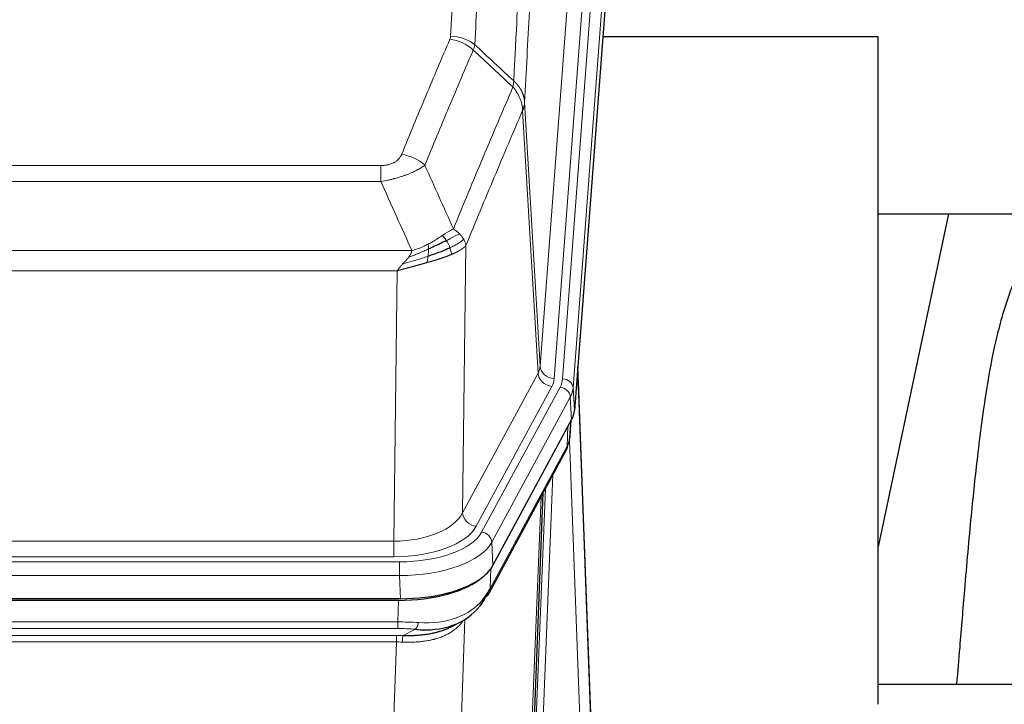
# Model space of a CAD drawing. Header units: inches. Extents: x 0 to 23760, y -13 to 16800.
# Tile 232 of 256: x 16166 to 16444, y 13733 to 13926. Entities that reach past the tile are written whole.
import ezdxf

# ---------------------------------------------------------------- set-up
doc = ezdxf.new("R2010")
doc.units = ezdxf.units.IN
doc.layers.add('1', color=7, linetype='Continuous', true_color=0xffffff)

msp = doc.modelspace()

# ---------------------------------------------------------------- linework, layer by layer
at = {"layer": '1', "color": 110, "linetype": 'Continuous', "lineweight": 13}
for p, q in [((16313.09, 13828.271), (16326.157, 14001.044)), ((16330.149, 13997.618), (16317.082, 13824.845)), ((16319.43, 13824.692), (16332.54, 13998.053)), ((16335.534, 13995.483), (16322.424, 13822.122)), ((16308.714, 13902.948), (16313.09, 13828.271)), ((16312.509, 13826.362), (16308.157, 13900.614)), ((16062.722, 13885.067), (16268.064, 13885.067)), ((16268.064, 13880.503), (16268.064, 13885.067)), ((16268.064, 13880.503), (16062.722, 13880.503)), ((16292.115, 13862.469), (16291.157, 13786.819)), ((16053.99, 13861.024), (16276.796, 13861.024)), ((16272.683, 13855.28), (16058.103, 13855.28)), ((16271.715, 13778.784), (16272.683, 13855.28)), ((16291.157, 13786.819), (16312.509, 13826.362)), ((16295.033, 13783.01), (16316.385, 13822.554)), ((16296.558, 13781.336), (16318.732, 13822.401)), ((16322.424, 13822.122), (16322.797, 13815.75)), ((16321.639, 13819.545), (16299.465, 13778.479)), ((16322.013, 13813.172), (16321.639, 13819.545)), ((16320.743, 13805.668), (16320.962, 13811.225)), ((16321.528, 13808.247), (16321.882, 13812.931)), ((16298.996, 13765.392), (16320.743, 13805.668)), ((16324.51, 13723.424), (16321.379, 13807.276)), ((16316.726, 13797.562), (16313.703, 13723.511)), ((16311.706, 13722.745), (16314.599, 13793.622)), ((16309.892, 13704.116), (16313.359, 13791.327)), ((16059.071, 13778.784), (16271.715, 13778.784)), ((16271.715, 13774.37), (16271.715, 13778.784)), ((16299.465, 13778.479), (16299.758, 13771.958)), ((16057.483, 13772.946), (16273.303, 13772.946)), ((16271.715, 13774.37), (16059.071, 13774.37)), ((16273.303, 13769.041), (16273.303, 13772.946)), ((16299.172, 13771.028), (16298.996, 13765.392)), ((16273.303, 13769.041), (16057.483, 13769.041)), ((16273.596, 13762.52), (16273.303, 13769.041)), ((16272.814, 13755.947), (16273.005, 13762.038)), ((16057.972, 13755.947), (16272.814, 13755.947)), ((16272.814, 13754.081), (16272.814, 13755.947)), ((16291.843, 13756.642), (16288.407, 13662.502)), ((16272.814, 13754.081), (16057.972, 13754.081)), ((16274.384, 13752.108), (16277.838, 13753.853)), ((16058.314, 13752.139), (16272.472, 13752.139)), ((16272.472, 13750.274), (16058.314, 13750.274)), ((16268.998, 13655.098), (16272.472, 13750.274)), ((16272.472, 13750.274), (16272.472, 13752.139))]:
    msp.add_line(p, q, dxfattribs=at)
at = {"layer": '1', "color": 2, "linetype": 'Continuous', "lineweight": 25}
for p, q in [((16335.915, 13989.203), (16322.797, 13815.75)), ((16408.733, 13921.439), (16330.79, 13921.439)), ((16408.733, 13732.638), (16408.733, 13921.439)), ((16428.576, 13871.358), (16408.733, 13777.202)), ((16408.796, 13871.36), (16480.47, 13871.36)), ((16327.491, 13727.492), (16323.734, 13828.131)), ((16323.814, 13823.737), (16327.502, 13724.956)), ((16322.013, 13813.172), (16299.758, 13771.958)), ((16321.522, 13808.134), (16321.885, 13812.935)), ((16321.699, 13812.591), (16321.528, 13808.247)), ((16321.522, 13808.134), (16321.528, 13808.247)), ((16298.637, 13764.062), (16320.384, 13804.338)), ((16313.905, 13792.338), (16310.477, 13706.127)), ((16273.596, 13762.52), (16057.19, 13762.52)), ((16273.005, 13762.038), (16057.781, 13762.038)), ((16287.702, 13754.474), (16290.495, 13755.886)), ((16480.731, 13738.211), (16408.734, 13738.211))]:
    msp.add_line(p, q, dxfattribs=at)
at = {"layer": '1', "color": 110, "linetype": 'Continuous', "lineweight": 13}
for centre, major_axis, ratio, start_param, end_param in [((16287.573, 13912.527), (-9.188, 3.948), 0.8056434, 4.2999866, 5.045624), ((16287.76, 13913.319), (-9.987, 0.512), 0.8285973, 3.9974013, 4.7548106), ((16273.911, 13880.065), (9.245, -3.812), 0.7933159, 1.14397, 1.886928), ((16293.064, 13828.783), (-20.038, 0.241), 0.4621297, 2.903225, 3.1123764), ((16317.082, 13828.393), (3.989, -0.302), 0.8864705, 3.2608937, 4.7793301), ((16316.385, 13826.102), (3.52, -1.9), 0.8606628, 3.6289862, 5.1474227), ((16293.064, 13825.235), (-24.033, 0.005), 0.4611335, 2.8976848, 3.1068362), ((16323.814, 13821.585), (-0.214, 6.443), 0.0117452, 5.0526437, 5.774114), ((16295.412, 13825.083), (-24.033, 0.005), 0.4611335, 2.8976848, 3.1068362), ((16318.732, 13819.74), (2.64, -1.425), 0.8606628, 0.4873936, 2.00583), ((16319.43, 13822.031), (2.991, -0.226), 0.8864705, 0.119301, 1.6377375), ((16295.412, 13822.422), (27.028, 0.171), 0.4605351, 6.0362132, 6.2453646), ((16320.815, 13823.646), (2.998, 0.112), 0.4302668, 5.7021495, 6.2671208), ((16316.864, 13806.238), (3.52, -1.9), 0.8606628, 0.0000038, 0.4001271), ((16293.734, 13788.458), (27.538, 20.422), 0.1820487, 5.9117288, 5.9437091), ((16271.794, 13789.391), (20.002, 0.126), 0.5302672, 4.7050812, 6.0263936), ((16295.033, 13786.558), (-3.52, 1.9), 0.8606628, 0.4873936, 2.00583), ((16271.794, 13785.843), (24.002, 0.049), 0.477994, 4.708097, 6.0294094), ((16273.252, 13784.043), (-24.02, 0.03), 0.4619935, 1.5735185, 2.8978281), ((16296.558, 13778.675), (2.64, -1.425), 0.8606628, 0.4873936, 2.00583), ((16273.252, 13781.382), (27.018, 0.111), 0.4567867, 4.7124116, 6.0367213), ((16295.117, 13765.963), (3.52, -1.9), 0.8606628, 0.0000038, 0.4001271), ((16273.067, 13777.33), (-25.329, 12.681), 0.6929209, 2.1169098, 3.0007467), ((16272.164, 13748.513), (27.015, 0.091), 0.2751837, 1.3250001, 1.545831), ((16277.838, 13757.688), (-0.368, -3.983), 0.2964475, 0.3019504, 1.0888865), ((16272.164, 13744.678), (23.017, 0.318), 0.4083138, 1.3161001, 1.5369309), ((16271.682, 13742.327), (24.025, 0.387), 0.4081205, 1.4515093, 1.5313568), ((16271.682, 13738.491), (20.023, 0.877), 0.5868264, 1.4258228, 1.5056703), ((16274.384, 13748.273), (0.131, 3.998), 0.1099517, 0.2897867, 1.0584981)]:
    msp.add_ellipse(centre, major_axis=major_axis, ratio=ratio, start_param=start_param, end_param=end_param, dxfattribs=at)
at = {"layer": '1', "color": 2, "linetype": 'Continuous', "lineweight": 25}
for centre, major_axis, ratio, start_param, end_param in [((16295.777, 13816.189), (-27.037, 0.006), 0.4611335, 2.8976848, 3.1068362), ((16293.733, 13788.458), (27.174, 22.247), 0.2659515, 6.0029127, 6.0348926), ((16317.03, 13806.559), (3.584, -1.776), 0.8816114, 6.2824956, 6.6531678), ((16294.884, 13817.734), (-26.161, 11.46), 0.4493681, 3.1218709, 3.267222), ((16273.538, 13775.004), (-27.023, 0.034), 0.4619935, 2.6128783, 2.8978281), ((16272.979, 13774.513), (-27.01, 0.015), 0.4618579, 1.5720062, 2.656), ((16273.538, 13775.004), (-27.023, 0.034), 0.4619935, 1.5735185, 2.6128783), ((16272.164, 13748.513), (27.355, 20.182), 0.1876908, 5.6857719, 5.9066027), ((16295.117, 13765.963), (3.52, -1.9), 0.8606628, 5.9153676, 6.2831892), ((16274.86, 13745.65), (23.434, 19.972), 0.1471226, 5.6997031, 5.9205339), ((16293.34, 13763.281), (3.195, -2.407), 0.6715965, 6.033487, 6.820423), ((16273.067, 13777.33), (-23.359, 16.381), 0.7286412, 2.2260513, 3.1098882)]:
    msp.add_ellipse(centre, major_axis=major_axis, ratio=ratio, start_param=start_param, end_param=end_param, dxfattribs=at)
at = {"layer": '1', "color": 110, "linetype": 'Continuous', "lineweight": 13}
for points, knots in [([(16287.76, 13921.608), (16288.198, 13930.187), (16289.088, 13947.105), (16290.009, 13963.547), (16290.711, 13975.7), (16290.947, 13979.721), (16291.422, 13987.704), (16291.662, 13991.666), (16292.388, 14003.461), (16292.879, 14011.203), (16293.502, 14020.727), (16293.628, 14022.624), (16293.879, 14026.403), (16294.257, 14032.047), (16294.64, 14037.621), (16295.41, 14048.676), (16296.453, 14063.165), (16298.06, 14084.149), (16299.161, 14097.64), (16299.718, 14104.259)], [0, 0, 0, 0, 0.125, 0.25, 0.25, 0.3125, 0.3125, 0.375, 0.375, 0.5, 0.5, 0.53125, 0.53125, 0.5625, 0.625, 0.625, 0.75, 0.875, 1, 1, 1, 1]), ([(16306.602, 14101.67), (16306.044, 14095.058), (16304.941, 14081.583), (16303.332, 14060.623), (16302.288, 14046.15), (16301.516, 14035.109), (16301.133, 14029.541), (16300.755, 14023.903), (16300.503, 14020.129), (16300.378, 14018.234), (16299.753, 14008.721), (16299.261, 14000.988), (16298.535, 13989.207), (16298.295, 13985.25), (16297.818, 13977.277), (16297.582, 13973.26), (16296.879, 13961.122), (16295.957, 13944.699), (16295.066, 13927.8), (16294.628, 13919.232)], [0, 0, 0, 0, 0.125, 0.25, 0.375, 0.375, 0.4375, 0.46875, 0.46875, 0.5, 0.5, 0.625, 0.625, 0.6875, 0.6875, 0.75, 0.75, 0.875, 1, 1, 1, 1]), ([(16305.624, 13909.009), (16305.68, 13910.1), (16305.736, 13911.188), (16305.848, 13913.361), (16306.016, 13916.614), (16306.412, 13924.164), (16306.756, 13930.566), (16307.449, 13943.275), (16308.389, 13959.973), (16309.848, 13984.274), (16310.852, 13999.979), (16311.426, 14008.673), (16311.49, 14009.637), (16311.618, 14011.561), (16311.81, 14014.441), (16312.262, 14021.12), (16312.653, 14026.772), (16312.982, 14031.443), (16313.048, 14032.375), (16313.18, 14034.235), (16313.378, 14037.019), (16313.843, 14043.473), (16314.246, 14048.931), (16315.057, 14059.75), (16316.154, 14073.915), (16317.282, 14087.559), (16317.853, 14094.25)], [0, 0, 0, 0, 0.015625, 0.015625, 0.03125, 0.0625, 0.125, 0.125, 0.25, 0.375, 0.5, 0.5, 0.515625, 0.515625, 0.53125, 0.5625, 0.625, 0.625, 0.640625, 0.640625, 0.65625, 0.6875, 0.75, 0.75, 0.875, 1, 1, 1, 1]), ([(16320.909, 14087.634), (16320.339, 14080.961), (16319.215, 14067.355), (16318.12, 14053.23), (16317.311, 14042.442), (16316.909, 14037), (16316.446, 14030.565), (16316.248, 14027.789), (16316.116, 14025.934), (16316.051, 14025.005), (16315.723, 14020.348), (16315.333, 14014.712), (16314.882, 14008.053), (16314.69, 14005.182), (16314.563, 14003.263), (16314.499, 14002.302), (16313.927, 13993.634), (16312.925, 13977.977), (16311.471, 13953.75), (16310.064, 13928.782), (16309.159, 13911.642), (16308.714, 13902.948)], [0, 0, 0, 0, 0.125, 0.25, 0.25, 0.3125, 0.34375, 0.359375, 0.359375, 0.375, 0.375, 0.4375, 0.46875, 0.484375, 0.484375, 0.5, 0.5, 0.625, 0.75, 0.875, 1, 1, 1, 1]), ([(16273.911, 13888.221), (16275.045, 13890.982), (16276.18, 13893.732), (16278.453, 13899.21), (16279.59, 13901.937), (16283.006, 13910.086), (16285.287, 13915.472), (16287.573, 13920.813)], [0, 0, 0, 0, 0.25, 0.25, 0.5, 0.5, 1, 1, 1, 1]), ([(16287.76, 13921.608), (16287.753, 13921.474), (16287.734, 13921.34), (16287.672, 13921.075), (16287.628, 13920.944), (16287.573, 13920.813)], [0, 0, 0, 0, 0.5, 0.5, 1, 1, 1, 1]), ([(16294.169, 13917.726), (16291.881, 13912.39), (16289.597, 13907.008), (16286.177, 13898.867), (16285.038, 13896.142), (16282.763, 13890.67), (16281.627, 13887.922), (16280.491, 13885.163)], [0, 0, 0, 0, 0.5, 0.5, 0.75, 0.75, 1, 1, 1, 1]), ([(16305.624, 13909.009), (16305.604, 13908.746), (16305.588, 13908.459), (16305.53, 13907.869), (16305.487, 13907.566), (16305.412, 13907.272)], [0, 0, 0, 0, 0.5, 0.5, 1, 1, 1, 1]), ([(16305.624, 13909.009), (16305.637, 13908.998), (16305.662, 13908.975), (16305.7, 13908.941), (16305.738, 13908.906), (16305.777, 13908.87), (16305.815, 13908.835), (16305.853, 13908.798), (16305.892, 13908.761), (16305.931, 13908.724), (16305.969, 13908.686), (16306.008, 13908.648), (16306.047, 13908.61), (16306.086, 13908.571), (16306.125, 13908.531), (16306.164, 13908.491), (16306.203, 13908.45), (16306.242, 13908.409), (16306.281, 13908.368), (16306.321, 13908.325), (16306.36, 13908.283), (16306.399, 13908.24), (16306.438, 13908.196), (16306.477, 13908.152), (16306.517, 13908.108), (16306.556, 13908.063), (16306.595, 13908.017), (16306.634, 13907.971), (16306.673, 13907.924), (16306.712, 13907.877), (16306.751, 13907.829), (16306.79, 13907.781), (16306.829, 13907.732), (16306.867, 13907.683), (16306.906, 13907.633), (16306.945, 13907.583), (16306.983, 13907.532), (16307.021, 13907.481), (16307.059, 13907.429), (16307.097, 13907.376), (16307.135, 13907.323), (16307.173, 13907.27), (16307.21, 13907.215), (16307.248, 13907.161), (16307.285, 13907.105), (16307.321, 13907.05), (16307.358, 13906.993), (16307.395, 13906.936), (16307.431, 13906.879), (16307.467, 13906.821), (16307.503, 13906.762), (16307.538, 13906.703), (16307.573, 13906.643), (16307.608, 13906.583), (16307.643, 13906.522), (16307.677, 13906.461), (16307.711, 13906.399), (16307.744, 13906.336), (16307.778, 13906.273), (16307.813, 13906.205), (16307.85, 13906.132), (16307.888, 13906.055), (16307.926, 13905.977), (16307.962, 13905.898), (16307.998, 13905.82), (16308.033, 13905.741), (16308.068, 13905.662), (16308.101, 13905.582), (16308.134, 13905.502), (16308.165, 13905.423), (16308.196, 13905.342), (16308.226, 13905.262), (16308.255, 13905.182), (16308.284, 13905.101), (16308.311, 13905.02), (16308.338, 13904.939), (16308.364, 13904.857), (16308.388, 13904.776), (16308.413, 13904.694), (16308.436, 13904.612), (16308.458, 13904.53), (16308.479, 13904.448), (16308.5, 13904.365), (16308.52, 13904.283), (16308.538, 13904.2), (16308.556, 13904.117), (16308.573, 13904.034), (16308.589, 13903.951), (16308.605, 13903.868), (16308.619, 13903.785), (16308.633, 13903.701), (16308.645, 13903.618), (16308.657, 13903.534), (16308.668, 13903.451), (16308.678, 13903.367), (16308.687, 13903.283), (16308.695, 13903.199), (16308.702, 13903.116), (16308.708, 13903.032), (16308.712, 13902.976), (16308.714, 13902.948)], [0, 0, 0, 0, 0.0069372, 0.0139334, 0.0209887, 0.028103, 0.0352764, 0.0425088, 0.0498003, 0.0571509, 0.0645605, 0.0720292, 0.0795569, 0.0871437, 0.0947896, 0.1024945, 0.1102584, 0.1180815, 0.1259636, 0.1339048, 0.141905, 0.1499643, 0.1580827, 0.1662601, 0.1744966, 0.1827922, 0.1911468, 0.1995605, 0.2080333, 0.2165651, 0.225156, 0.233806, 0.2425151, 0.2512832, 0.2601104, 0.2689967, 0.277942, 0.2869465, 0.29601, 0.3051325, 0.3143142, 0.3235549, 0.3328547, 0.3422136, 0.3516315, 0.3611085, 0.3706446, 0.3802398, 0.3898941, 0.3996074, 0.4093798, 0.4192113, 0.4291019, 0.4390515, 0.4490602, 0.459128, 0.4692549, 0.4794409, 0.4896859, 0.4999901, 0.5124905, 0.524991, 0.5374914, 0.5499918, 0.5624922, 0.5749926, 0.587493, 0.5999934, 0.6124937, 0.6249941, 0.6374944, 0.6499948, 0.6624951, 0.6749954, 0.6874957, 0.699996, 0.7124963, 0.7249966, 0.7374968, 0.7499971, 0.7624973, 0.7749976, 0.7874978, 0.799998, 0.8124982, 0.8249984, 0.8374986, 0.8499988, 0.8624989, 0.8749991, 0.8874992, 0.8999993, 0.9124995, 0.9249996, 0.9374997, 0.9499998, 0.9624998, 0.9749999, 0.9875, 1, 1, 1, 1]), ([(16288.559, 13867.115), (16289.956, 13870.53), (16291.356, 13873.928), (16294.158, 13880.69), (16295.561, 13884.054), (16299.774, 13894.093), (16302.59, 13900.717), (16305.412, 13907.272)], [0, 0, 0, 0, 0.25, 0.25, 0.5, 0.5, 1, 1, 1, 1]), ([(16305.412, 13907.272), (16305.821, 13906.789), (16306.194, 13906.279), (16306.852, 13905.215), (16307.138, 13904.662), (16307.609, 13903.531), (16307.795, 13902.952), (16308.058, 13901.785), (16308.136, 13901.197), (16308.157, 13900.614)], [0, 0, 0, 0, 0.25, 0.25, 0.5, 0.5, 0.75, 0.75, 1, 1, 1, 1]), ([(16308.714, 13902.948), (16308.713, 13902.941), (16308.712, 13902.915), (16308.708, 13902.858), (16308.702, 13902.766), (16308.69, 13902.64), (16308.671, 13902.478), (16308.643, 13902.28), (16308.601, 13902.048), (16308.557, 13901.849), (16308.518, 13901.695), (16308.493, 13901.599), (16308.467, 13901.505), (16308.44, 13901.414), (16308.413, 13901.324), (16308.385, 13901.237), (16308.357, 13901.152), (16308.328, 13901.068), (16308.3, 13900.988), (16308.271, 13900.909), (16308.243, 13900.832), (16308.214, 13900.758), (16308.186, 13900.685), (16308.167, 13900.638), (16308.157, 13900.614)], [0, 0, 0, 0, 0.0092499, 0.0337179, 0.073404, 0.128308, 0.1984299, 0.2837694, 0.3843264, 0.5001005, 0.5424888, 0.5838484, 0.6241794, 0.6634821, 0.7017567, 0.7390032, 0.7752221, 0.8104134, 0.8445775, 0.8777146, 0.909825, 0.9409091, 0.9709673, 1, 1, 1, 1]), ([(16308.157, 13900.614), (16305.472, 13894.381), (16302.792, 13888.086), (16298.781, 13878.55), (16297.446, 13875.355), (16294.778, 13868.936), (16293.446, 13865.71), (16292.115, 13862.469)], [0, 0, 0, 0, 0.5, 0.5, 0.75, 0.75, 1, 1, 1, 1]), ([(16273.911, 13888.221), (16273.89, 13888.17), (16273.868, 13888.119), (16273.822, 13888.017), (16273.798, 13887.966), (16273.722, 13887.815), (16273.668, 13887.715), (16273.55, 13887.517), (16273.487, 13887.42), (16273.35, 13887.227), (16273.277, 13887.132), (16273.119, 13886.944), (16273.035, 13886.851), (16272.9, 13886.715), (16272.854, 13886.669), (16272.757, 13886.58), (16272.707, 13886.535), (16272.554, 13886.404), (16272.446, 13886.32), (16272.218, 13886.157), (16272.098, 13886.078), (16271.908, 13885.965), (16271.811, 13885.91), (16271.71, 13885.856), (16271.642, 13885.821), (16271.607, 13885.804), (16271.433, 13885.718), (16271.289, 13885.655), (16270.842, 13885.478), (16270.525, 13885.379), (16270.105, 13885.279), (16270.019, 13885.26), (16269.847, 13885.225), (16269.76, 13885.209), (16269.498, 13885.165), (16269.322, 13885.141), (16268.967, 13885.104), (16268.789, 13885.09), (16268.428, 13885.071), (16268.247, 13885.067), (16268.064, 13885.067)], [0, 0, 0, 0, 0.03125, 0.03125, 0.0625, 0.0625, 0.125, 0.125, 0.1875, 0.1875, 0.25, 0.25, 0.3125, 0.3125, 0.34375, 0.34375, 0.375, 0.375, 0.4375, 0.4375, 0.5, 0.5, 0.53125, 0.546875, 0.546875, 0.5625, 0.5625, 0.625, 0.625, 0.75, 0.75, 0.78125, 0.78125, 0.8125, 0.8125, 0.875, 0.875, 0.9375, 0.9375, 1, 1, 1, 1]), ([(16280.491, 13885.163), (16280.194, 13884.93), (16279.867, 13884.699), (16279.154, 13884.242), (16278.768, 13884.015), (16278.14, 13883.679), (16277.868, 13883.54), (16277.582, 13883.401), (16277.467, 13883.346), (16277.409, 13883.318), (16277.234, 13883.236), (16277.115, 13883.181), (16276.513, 13882.91), (16276.003, 13882.699), (16275.331, 13882.443), (16275.195, 13882.393), (16274.988, 13882.317), (16274.918, 13882.292), (16274.779, 13882.242), (16274.709, 13882.218), (16274.356, 13882.095), (16274.07, 13881.999), (16273.193, 13881.718), (16272.589, 13881.54), (16271.885, 13881.351), (16271.807, 13881.33), (16271.649, 13881.289), (16271.57, 13881.268), (16271.332, 13881.207), (16271.172, 13881.167), (16270.693, 13881.05), (16270.37, 13880.974), (16269.395, 13880.757), (16268.735, 13880.624), (16268.064, 13880.503)], [0, 0, 0, 0, 0.125, 0.125, 0.25, 0.25, 0.3125, 0.328125, 0.328125, 0.34375, 0.34375, 0.375, 0.375, 0.5, 0.5, 0.53125, 0.53125, 0.546875, 0.546875, 0.5625, 0.5625, 0.625, 0.625, 0.75, 0.75, 0.765625, 0.765625, 0.78125, 0.78125, 0.8125, 0.8125, 0.875, 0.875, 1, 1, 1, 1]), ([(16288.559, 13867.115), (16287.865, 13866.788), (16287.099, 13866.322), (16285.972, 13865.602), (16285.682, 13865.414), (16285.383, 13865.22)], [0, 0, 0, 0, 0.75, 0.75, 1, 1, 1, 1]), ([(16290.265, 13865.771), (16290.143, 13865.894), (16290.015, 13866.016), (16289.682, 13866.311), (16289.472, 13866.483), (16289.03, 13866.81), (16288.799, 13866.967), (16288.559, 13867.115)], [0, 0, 0, 0, 0.25, 0.25, 0.625, 0.625, 1, 1, 1, 1]), ([(16285.383, 13865.22), (16285.234, 13865.123), (16285.082, 13865.025), (16284.468, 13864.628), (16283.988, 13864.321), (16282.994, 13863.707), (16282.48, 13863.4), (16281.772, 13863.005), (16281.594, 13862.908), (16281.414, 13862.812)], [0, 0, 0, 0, 0.125, 0.125, 0.5, 0.5, 0.875, 0.875, 1, 1, 1, 1]), ([(16286.607, 13863.84), (16286.509, 13863.995), (16286.407, 13864.143), (16286.15, 13864.487), (16285.993, 13864.671), (16285.682, 13864.986), (16285.529, 13865.118), (16285.383, 13865.22)], [0, 0, 0, 0, 0.25, 0.25, 0.625, 0.625, 1, 1, 1, 1]), ([(16290.265, 13865.771), (16289.567, 13865.388), (16288.696, 13864.916), (16287.335, 13864.21), (16286.979, 13864.027), (16286.607, 13863.84)], [0, 0, 0, 0, 0.75, 0.75, 1, 1, 1, 1]), ([(16287.593, 13861.767), (16287.562, 13861.855), (16287.53, 13861.944), (16287.396, 13862.301), (16287.282, 13862.572), (16287.033, 13863.1), (16286.897, 13863.358), (16286.705, 13863.683), (16286.657, 13863.762), (16286.607, 13863.84)], [0, 0, 0, 0, 0.125, 0.125, 0.5, 0.5, 0.875, 0.875, 1, 1, 1, 1]), ([(16291.476, 13864.182), (16290.863, 13863.598), (16289.968, 13862.99), (16288.438, 13862.175), (16288.028, 13861.971), (16287.593, 13861.767)], [0, 0, 0, 0, 0.75, 0.75, 1, 1, 1, 1]), ([(16291.476, 13864.182), (16291.437, 13864.252), (16291.397, 13864.321), (16291.229, 13864.597), (16291.09, 13864.801), (16290.786, 13865.199), (16290.622, 13865.394), (16290.387, 13865.646), (16290.327, 13865.709), (16290.265, 13865.771)], [0, 0, 0, 0, 0.125, 0.125, 0.5, 0.5, 0.875, 0.875, 1, 1, 1, 1]), ([(16292.115, 13862.469), (16292.031, 13862.903), (16291.889, 13863.336), (16291.626, 13863.903), (16291.554, 13864.043), (16291.476, 13864.182)], [0, 0, 0, 0, 0.75, 0.75, 1, 1, 1, 1]), ([(16281.564, 13861.443), (16281.106, 13861.239), (16280.643, 13861.035), (16278.772, 13860.23), (16277.335, 13859.647), (16275.925, 13859.125)], [0, 0, 0, 0, 0.25, 0.25, 1, 1, 1, 1]), ([(16281.414, 13862.812), (16281.053, 13862.62), (16280.686, 13862.435), (16279.192, 13861.732), (16278.016, 13861.289), (16276.796, 13861.024)], [0, 0, 0, 0, 0.25, 0.25, 1, 1, 1, 1]), ([(16281.395, 13859.382), (16281.407, 13859.47), (16281.419, 13859.557), (16281.464, 13859.91), (16281.492, 13860.179), (16281.536, 13860.704), (16281.551, 13860.962), (16281.561, 13861.286), (16281.563, 13861.365), (16281.564, 13861.443)], [0, 0, 0, 0, 0.125, 0.125, 0.5, 0.5, 0.875, 0.875, 1, 1, 1, 1]), ([(16281.564, 13861.443), (16281.566, 13861.598), (16281.564, 13861.746), (16281.551, 13862.089), (16281.535, 13862.273), (16281.486, 13862.585), (16281.454, 13862.714), (16281.414, 13862.812)], [0, 0, 0, 0, 0.25, 0.25, 0.625, 0.625, 1, 1, 1, 1]), ([(16288.083, 13859.921), (16288.012, 13860.282), (16287.913, 13860.741), (16287.711, 13861.416), (16287.655, 13861.59), (16287.593, 13861.767)], [0, 0, 0, 0, 0.75, 0.75, 1, 1, 1, 1]), ([(16292.115, 13862.469), (16292.109, 13862.462), (16292.097, 13862.448), (16292.079, 13862.426), (16292.061, 13862.405), (16292.042, 13862.384), (16292.024, 13862.362), (16292.005, 13862.341), (16291.986, 13862.32), (16291.967, 13862.299), (16291.948, 13862.278), (16291.928, 13862.258), (16291.909, 13862.237), (16291.889, 13862.216), (16291.869, 13862.196), (16291.849, 13862.175), (16291.829, 13862.155), (16291.808, 13862.135), (16291.788, 13862.114), (16291.767, 13862.094), (16291.746, 13862.074), (16291.725, 13862.054), (16291.704, 13862.034), (16291.683, 13862.015), (16291.662, 13861.995), (16291.64, 13861.975), (16291.619, 13861.956), (16291.597, 13861.937), (16291.575, 13861.917), (16291.553, 13861.898), (16291.531, 13861.879), (16291.509, 13861.86), (16291.486, 13861.841), (16291.464, 13861.822), (16291.441, 13861.803), (16291.419, 13861.784), (16291.396, 13861.766), (16291.373, 13861.747), (16291.35, 13861.729), (16291.327, 13861.71), (16291.304, 13861.692), (16291.281, 13861.674), (16291.258, 13861.656), (16291.234, 13861.637), (16291.211, 13861.619), (16291.187, 13861.602), (16291.164, 13861.584), (16291.14, 13861.566), (16291.116, 13861.548), (16291.092, 13861.531), (16291.068, 13861.513), (16291.044, 13861.496), (16291.02, 13861.479), (16290.996, 13861.462), (16290.972, 13861.444), (16290.948, 13861.427), (16290.923, 13861.41), (16290.899, 13861.394), (16290.875, 13861.377), (16290.85, 13861.36), (16290.826, 13861.343), (16290.801, 13861.327), (16290.776, 13861.31), (16290.752, 13861.294), (16290.727, 13861.278), (16290.702, 13861.261), (16290.678, 13861.245), (16290.653, 13861.229), (16290.628, 13861.213), (16290.603, 13861.197), (16290.578, 13861.182), (16290.553, 13861.166), (16290.528, 13861.15), (16290.503, 13861.135), (16290.479, 13861.119), (16290.454, 13861.104), (16290.429, 13861.088), (16290.403, 13861.073), (16290.378, 13861.058), (16290.353, 13861.043), (16290.328, 13861.028), (16290.303, 13861.013), (16290.278, 13860.998), (16290.253, 13860.983), (16290.228, 13860.969), (16290.203, 13860.954), (16290.178, 13860.94), (16290.153, 13860.925), (16290.128, 13860.911), (16290.103, 13860.897), (16290.078, 13860.882), (16290.053, 13860.868), (16290.028, 13860.854), (16290.003, 13860.84), (16289.978, 13860.826), (16289.953, 13860.813), (16289.928, 13860.799), (16289.903, 13860.785), (16289.878, 13860.772), (16289.853, 13860.758), (16289.828, 13860.745), (16289.803, 13860.731), (16289.778, 13860.718), (16289.754, 13860.705), (16289.729, 13860.692), (16289.704, 13860.679), (16289.679, 13860.666), (16289.655, 13860.653), (16289.63, 13860.64), (16289.606, 13860.627), (16289.581, 13860.615), (16289.557, 13860.602), (16289.532, 13860.589), (16289.508, 13860.577), (16289.483, 13860.565), (16289.459, 13860.552), (16289.435, 13860.54), (16289.411, 13860.528), (16289.386, 13860.516), (16289.362, 13860.504), (16289.338, 13860.492), (16289.314, 13860.48), (16289.29, 13860.468), (16289.267, 13860.457), (16289.243, 13860.445), (16289.219, 13860.434), (16289.195, 13860.422), (16289.172, 13860.411), (16289.148, 13860.399), (16289.125, 13860.388), (16289.101, 13860.377), (16289.078, 13860.366), (16289.055, 13860.355), (16289.032, 13860.344), (16289.008, 13860.333), (16288.985, 13860.322), (16288.963, 13860.311), (16288.94, 13860.3), (16288.917, 13860.29), (16288.894, 13860.279), (16288.871, 13860.269), (16288.849, 13860.258), (16288.826, 13860.248), (16288.804, 13860.238), (16288.782, 13860.228), (16288.76, 13860.217), (16288.737, 13860.207), (16288.715, 13860.197), (16288.694, 13860.188), (16288.672, 13860.178), (16288.65, 13860.168), (16288.628, 13860.158), (16288.607, 13860.149), (16288.585, 13860.139), (16288.564, 13860.129), (16288.543, 13860.12), (16288.521, 13860.111), (16288.5, 13860.101), (16288.479, 13860.092), (16288.459, 13860.083), (16288.438, 13860.074), (16288.417, 13860.065), (16288.397, 13860.056), (16288.376, 13860.047), (16288.356, 13860.038), (16288.336, 13860.029), (16288.316, 13860.021), (16288.296, 13860.012), (16288.276, 13860.003), (16288.256, 13859.995), (16288.236, 13859.986), (16288.217, 13859.978), (16288.197, 13859.97), (16288.178, 13859.961), (16288.159, 13859.953), (16288.14, 13859.945), (16288.121, 13859.937), (16288.102, 13859.929), (16288.089, 13859.924), (16288.083, 13859.921)], [0, 0, 0, 0, 0.0080212, 0.0160154, 0.0239827, 0.0319231, 0.0398365, 0.0477229, 0.0555824, 0.0634149, 0.0712205, 0.0789992, 0.0867509, 0.0944756, 0.1021734, 0.1098443, 0.1174881, 0.1251051, 0.1326951, 0.1402581, 0.1477942, 0.1553034, 0.1627856, 0.1702408, 0.1776691, 0.1850704, 0.1924448, 0.1997923, 0.2071128, 0.2144063, 0.2216729, 0.2289126, 0.2361253, 0.243311, 0.2504698, 0.2576016, 0.2647065, 0.2717845, 0.2788355, 0.2858595, 0.2928566, 0.2998268, 0.30677, 0.3136862, 0.3205755, 0.3274379, 0.3342733, 0.3410817, 0.3478632, 0.3546178, 0.3613454, 0.3680461, 0.3747198, 0.3813665, 0.3879863, 0.3945792, 0.4011451, 0.4076841, 0.4141961, 0.4206811, 0.4271393, 0.4335704, 0.4399746, 0.4463519, 0.4527022, 0.4590256, 0.465322, 0.4715915, 0.477834, 0.4840496, 0.4902382, 0.4963999, 0.5025346, 0.5086424, 0.5147232, 0.5207771, 0.526804, 0.532804, 0.5387771, 0.5447232, 0.5506423, 0.5565345, 0.5623997, 0.568238, 0.5740494, 0.5798338, 0.5855912, 0.5913217, 0.5970253, 0.6027019, 0.6083515, 0.6139742, 0.61957, 0.6251388, 0.6306807, 0.6361956, 0.6416836, 0.6471446, 0.6525787, 0.6579858, 0.663366, 0.6687192, 0.6740455, 0.6793448, 0.6846172, 0.6898627, 0.6950812, 0.7002727, 0.7054373, 0.710575, 0.7156857, 0.7207694, 0.7258262, 0.7308561, 0.735859, 0.740835, 0.745784, 0.7507061, 0.7556012, 0.7604694, 0.7653107, 0.7701249, 0.7749123, 0.7796727, 0.7844061, 0.7891127, 0.7937922, 0.7984448, 0.8030705, 0.8076692, 0.812241, 0.8167858, 0.8213037, 0.8257947, 0.8302587, 0.8346957, 0.8391058, 0.843489, 0.8478452, 0.8521745, 0.8564768, 0.8607522, 0.8650006, 0.8692221, 0.8734166, 0.8775842, 0.8817249, 0.8858386, 0.8899254, 0.8939852, 0.8980181, 0.902024, 0.906003, 0.909955, 0.9138802, 0.9177783, 0.9216495, 0.9254938, 0.9293111, 0.9331015, 0.936865, 0.9406015, 0.944311, 0.9479937, 0.9516493, 0.9552781, 0.9588799, 0.9624547, 0.9660026, 0.9695236, 0.9730176, 0.9764847, 0.9799249, 0.9833381, 0.9867243, 0.9900837, 0.993416, 0.9967215, 1, 1, 1, 1]), ([(16281.395, 13859.382), (16280.817, 13859.192), (16280.229, 13859.004), (16277.856, 13858.262), (16276.026, 13857.732), (16274.254, 13857.228)], [0, 0, 0, 0, 0.25, 0.25, 1, 1, 1, 1]), ([(16274.254, 13857.228), (16274.268, 13857.243), (16274.296, 13857.273), (16274.338, 13857.318), (16274.378, 13857.362), (16274.418, 13857.405), (16274.456, 13857.446), (16274.493, 13857.487), (16274.53, 13857.526), (16274.565, 13857.564), (16274.599, 13857.601), (16274.632, 13857.637), (16274.665, 13857.672), (16274.696, 13857.705), (16274.726, 13857.738), (16274.755, 13857.769), (16274.782, 13857.799), (16274.809, 13857.828), (16274.835, 13857.856), (16274.86, 13857.883), (16274.883, 13857.909), (16274.906, 13857.933), (16274.928, 13857.956), (16274.948, 13857.979), (16274.968, 13858), (16274.986, 13858.02), (16275.003, 13858.038), (16275.02, 13858.056), (16275.035, 13858.072), (16275.049, 13858.088), (16275.062, 13858.102), (16275.074, 13858.115), (16275.085, 13858.127), (16275.095, 13858.138), (16275.104, 13858.148), (16275.112, 13858.156), (16275.119, 13858.164), (16275.124, 13858.17), (16275.129, 13858.175), (16275.142, 13858.189), (16275.162, 13858.212), (16275.191, 13858.244), (16275.22, 13858.276), (16275.248, 13858.308), (16275.276, 13858.34), (16275.304, 13858.371), (16275.331, 13858.402), (16275.358, 13858.433), (16275.385, 13858.463), (16275.411, 13858.494), (16275.437, 13858.524), (16275.463, 13858.554), (16275.488, 13858.583), (16275.513, 13858.613), (16275.538, 13858.642), (16275.562, 13858.671), (16275.586, 13858.7), (16275.61, 13858.728), (16275.633, 13858.756), (16275.656, 13858.784), (16275.679, 13858.812), (16275.701, 13858.839), (16275.723, 13858.866), (16275.745, 13858.893), (16275.766, 13858.92), (16275.787, 13858.946), (16275.808, 13858.973), (16275.828, 13858.999), (16275.848, 13859.024), (16275.868, 13859.05), (16275.887, 13859.075), (16275.906, 13859.1), (16275.919, 13859.117), (16275.925, 13859.125)], [0, 0, 0, 0, 0.0247661, 0.0489206, 0.0724636, 0.0953949, 0.1177147, 0.1394229, 0.1605195, 0.1810045, 0.2008779, 0.2201398, 0.23879, 0.2568287, 0.2742558, 0.2910713, 0.3072753, 0.3228676, 0.3378484, 0.3522176, 0.3659752, 0.3791212, 0.3916556, 0.4035785, 0.4148897, 0.4255894, 0.4356775, 0.445154, 0.454019, 0.4622723, 0.4699141, 0.4769443, 0.4833629, 0.48917, 0.4943654, 0.4989493, 0.5029216, 0.5062824, 0.5090316, 0.5111692, 0.5284651, 0.5456049, 0.5625886, 0.5794163, 0.5960881, 0.612604, 0.6289642, 0.6451687, 0.6612176, 0.6771111, 0.6928491, 0.7084319, 0.7238594, 0.7391318, 0.7542492, 0.7692118, 0.7840195, 0.7986726, 0.8131712, 0.8275153, 0.8417051, 0.8557408, 0.8696224, 0.8833501, 0.8969241, 0.9103445, 0.9236114, 0.936725, 0.9496856, 0.9624932, 0.975148, 0.9876502, 1, 1, 1, 1]), ([(16275.925, 13859.125), (16275.933, 13859.136), (16275.949, 13859.157), (16275.973, 13859.189), (16275.996, 13859.221), (16276.019, 13859.253), (16276.041, 13859.284), (16276.064, 13859.316), (16276.086, 13859.347), (16276.107, 13859.379), (16276.129, 13859.41), (16276.15, 13859.441), (16276.17, 13859.472), (16276.191, 13859.503), (16276.211, 13859.534), (16276.23, 13859.565), (16276.25, 13859.595), (16276.269, 13859.626), (16276.287, 13859.656), (16276.306, 13859.687), (16276.324, 13859.717), (16276.341, 13859.747), (16276.359, 13859.777), (16276.376, 13859.807), (16276.392, 13859.837), (16276.409, 13859.867), (16276.425, 13859.896), (16276.44, 13859.926), (16276.456, 13859.955), (16276.471, 13859.984), (16276.485, 13860.014), (16276.5, 13860.043), (16276.514, 13860.072), (16276.527, 13860.101), (16276.541, 13860.13), (16276.554, 13860.158), (16276.566, 13860.187), (16276.579, 13860.216), (16276.591, 13860.244), (16276.603, 13860.272), (16276.614, 13860.3), (16276.625, 13860.329), (16276.636, 13860.357), (16276.646, 13860.385), (16276.656, 13860.412), (16276.666, 13860.44), (16276.675, 13860.468), (16276.684, 13860.495), (16276.693, 13860.523), (16276.701, 13860.55), (16276.709, 13860.577), (16276.717, 13860.604), (16276.725, 13860.631), (16276.732, 13860.658), (16276.738, 13860.685), (16276.745, 13860.711), (16276.751, 13860.738), (16276.757, 13860.765), (16276.762, 13860.791), (16276.767, 13860.817), (16276.772, 13860.843), (16276.776, 13860.869), (16276.78, 13860.895), (16276.784, 13860.921), (16276.788, 13860.947), (16276.791, 13860.973), (16276.793, 13860.998), (16276.795, 13861.015), (16276.796, 13861.024)], [0, 0, 0, 0, 0.0185022, 0.0368847, 0.0551481, 0.073293, 0.0913199, 0.1092294, 0.1270222, 0.1446988, 0.1622598, 0.1797059, 0.1970378, 0.2142561, 0.2313614, 0.2483544, 0.265236, 0.2820066, 0.2986672, 0.3152184, 0.331661, 0.3479958, 0.3642235, 0.380345, 0.3963611, 0.4122725, 0.4280803, 0.4437851, 0.459388, 0.4748898, 0.4902915, 0.5055939, 0.5207981, 0.535905, 0.5509156, 0.565831, 0.5806521, 0.5953801, 0.6100159, 0.6245607, 0.6390157, 0.6533819, 0.6676604, 0.6818526, 0.6959596, 0.7099825, 0.7239227, 0.7377815, 0.75156, 0.7652597, 0.7788818, 0.7924277, 0.8058989, 0.8192966, 0.8326224, 0.8458776, 0.8590638, 0.8721825, 0.8852351, 0.8982233, 0.9111485, 0.9240124, 0.9368166, 0.9495628, 0.9622525, 0.9748874, 0.9874694, 1, 1, 1, 1]), ([(16288.083, 13859.921), (16288.069, 13859.915), (16288.039, 13859.903), (16287.995, 13859.884), (16287.951, 13859.865), (16287.906, 13859.847), (16287.862, 13859.828), (16287.817, 13859.81), (16287.772, 13859.792), (16287.728, 13859.773), (16287.683, 13859.755), (16287.638, 13859.737), (16287.592, 13859.719), (16287.547, 13859.7), (16287.502, 13859.682), (16287.456, 13859.664), (16287.411, 13859.646), (16287.365, 13859.628), (16287.32, 13859.61), (16287.274, 13859.592), (16287.228, 13859.574), (16287.182, 13859.556), (16287.136, 13859.539), (16287.09, 13859.521), (16287.043, 13859.503), (16286.997, 13859.485), (16286.951, 13859.468), (16286.904, 13859.45), (16286.858, 13859.432), (16286.811, 13859.415), (16286.764, 13859.397), (16286.718, 13859.38), (16286.671, 13859.362), (16286.624, 13859.345), (16286.577, 13859.328), (16286.53, 13859.31), (16286.483, 13859.293), (16286.436, 13859.276), (16286.388, 13859.259), (16286.341, 13859.242), (16286.294, 13859.224), (16286.246, 13859.207), (16286.199, 13859.19), (16286.151, 13859.173), (16286.103, 13859.156), (16286.056, 13859.139), (16286.008, 13859.122), (16285.96, 13859.106), (16285.912, 13859.089), (16285.864, 13859.072), (16285.816, 13859.055), (16285.768, 13859.038), (16285.72, 13859.022), (16285.672, 13859.005), (16285.624, 13858.989), (16285.576, 13858.972), (16285.528, 13858.955), (16285.479, 13858.939), (16285.431, 13858.922), (16285.383, 13858.906), (16285.334, 13858.89), (16285.286, 13858.873), (16285.237, 13858.857), (16285.189, 13858.841), (16285.14, 13858.824), (16285.092, 13858.808), (16285.043, 13858.792), (16284.994, 13858.776), (16284.946, 13858.76), (16284.897, 13858.744), (16284.848, 13858.728), (16284.799, 13858.712), (16284.75, 13858.696), (16284.702, 13858.68), (16284.653, 13858.664), (16284.604, 13858.648), (16284.555, 13858.632), (16284.506, 13858.616), (16284.457, 13858.601), (16284.408, 13858.585), (16284.359, 13858.569), (16284.31, 13858.554), (16284.261, 13858.538), (16284.212, 13858.522), (16284.163, 13858.507), (16284.114, 13858.491), (16284.065, 13858.476), (16284.016, 13858.46), (16283.966, 13858.445), (16283.917, 13858.43), (16283.868, 13858.414), (16283.819, 13858.399), (16283.77, 13858.384), (16283.721, 13858.368), (16283.672, 13858.353), (16283.622, 13858.338), (16283.573, 13858.323), (16283.524, 13858.308), (16283.475, 13858.293), (16283.426, 13858.278), (16283.377, 13858.263), (16283.327, 13858.248), (16283.278, 13858.233), (16283.229, 13858.218), (16283.18, 13858.203), (16283.131, 13858.188), (16283.081, 13858.173), (16283.032, 13858.158), (16282.983, 13858.143), (16282.934, 13858.129), (16282.885, 13858.114), (16282.836, 13858.099), (16282.787, 13858.085), (16282.738, 13858.07), (16282.688, 13858.055), (16282.639, 13858.041), (16282.59, 13858.026), (16282.541, 13858.012), (16282.492, 13857.997), (16282.443, 13857.983), (16282.394, 13857.968), (16282.345, 13857.954), (16282.296, 13857.94), (16282.247, 13857.925), (16282.198, 13857.911), (16282.149, 13857.897), (16282.101, 13857.882), (16282.052, 13857.868), (16282.003, 13857.854), (16281.954, 13857.84), (16281.905, 13857.826), (16281.857, 13857.812), (16281.808, 13857.798), (16281.759, 13857.783), (16281.71, 13857.769), (16281.662, 13857.755), (16281.613, 13857.741), (16281.565, 13857.727), (16281.516, 13857.714), (16281.467, 13857.7), (16281.419, 13857.686), (16281.371, 13857.672), (16281.322, 13857.658), (16281.274, 13857.644), (16281.225, 13857.631), (16281.177, 13857.617), (16281.129, 13857.603), (16281.097, 13857.594), (16281.08, 13857.589)], [0, 0, 0, 0, 0.0076941, 0.0153765, 0.0230472, 0.0307061, 0.0383534, 0.045989, 0.0536129, 0.061225, 0.0688255, 0.0764143, 0.0839914, 0.0915567, 0.0991104, 0.1066524, 0.1141827, 0.1217013, 0.1292082, 0.1367034, 0.1441869, 0.1516588, 0.1591189, 0.1665674, 0.1740041, 0.1814292, 0.1888426, 0.1962444, 0.2036344, 0.2110128, 0.2183794, 0.2257344, 0.2330778, 0.2404094, 0.2477294, 0.2550377, 0.2623343, 0.2696193, 0.2768926, 0.2841542, 0.2914041, 0.2986424, 0.305869, 0.313084, 0.3202872, 0.3274789, 0.3346588, 0.3418271, 0.3489838, 0.3561287, 0.3632621, 0.3703837, 0.3774937, 0.3845921, 0.3916788, 0.3987539, 0.4058173, 0.412869, 0.4199092, 0.4269376, 0.4339544, 0.4409596, 0.4479532, 0.454935, 0.4619053, 0.4688639, 0.4758109, 0.4827462, 0.4896699, 0.496582, 0.5034825, 0.5103713, 0.5172485, 0.524114, 0.5309679, 0.5378102, 0.5446409, 0.55146, 0.5582674, 0.5650632, 0.5718474, 0.57862, 0.5853809, 0.5921303, 0.598868, 0.6055941, 0.6123087, 0.6190116, 0.6257029, 0.6323825, 0.6390506, 0.6457071, 0.652352, 0.6589853, 0.665607, 0.672217, 0.6788155, 0.6854024, 0.6919777, 0.6985414, 0.7050935, 0.7116341, 0.718163, 0.7246804, 0.7311862, 0.7376804, 0.744163, 0.750634, 0.7570935, 0.7635413, 0.7699776, 0.7764024, 0.7828155, 0.7892171, 0.7956072, 0.8019856, 0.8083525, 0.8147079, 0.8210516, 0.8273839, 0.8337045, 0.8400136, 0.8463112, 0.8525972, 0.8588716, 0.8651345, 0.8713859, 0.8776257, 0.8838539, 0.8900706, 0.8962758, 0.9024695, 0.9086516, 0.9148221, 0.9209812, 0.9271287, 0.9332646, 0.9393891, 0.945502, 0.9516034, 0.9576933, 0.9637717, 0.9698385, 0.9758938, 0.9819376, 0.9879699, 0.9939907, 1, 1, 1, 1]), ([(16281.08, 13857.589), (16281.114, 13857.761), (16281.153, 13857.957), (16281.235, 13858.389), (16281.278, 13858.624), (16281.345, 13859.037), (16281.371, 13859.208), (16281.395, 13859.382)], [0, 0, 0, 0, 0.375, 0.375, 0.75, 0.75, 1, 1, 1, 1]), ([(16281.08, 13857.589), (16281.059, 13857.583), (16281.016, 13857.571), (16280.951, 13857.553), (16280.886, 13857.534), (16280.82, 13857.516), (16280.755, 13857.498), (16280.69, 13857.479), (16280.625, 13857.461), (16280.56, 13857.443), (16280.495, 13857.424), (16280.43, 13857.406), (16280.365, 13857.388), (16280.299, 13857.37), (16280.234, 13857.352), (16280.169, 13857.333), (16280.104, 13857.315), (16280.039, 13857.297), (16279.973, 13857.279), (16279.908, 13857.261), (16279.843, 13857.243), (16279.778, 13857.225), (16279.712, 13857.207), (16279.647, 13857.189), (16279.582, 13857.171), (16279.517, 13857.153), (16279.451, 13857.135), (16279.386, 13857.117), (16279.321, 13857.099), (16279.256, 13857.081), (16279.191, 13857.063), (16279.125, 13857.045), (16279.06, 13857.027), (16278.995, 13857.009), (16278.93, 13856.992), (16278.865, 13856.974), (16278.799, 13856.956), (16278.734, 13856.938), (16278.669, 13856.92), (16278.604, 13856.903), (16278.539, 13856.885), (16278.474, 13856.867), (16278.409, 13856.85), (16278.344, 13856.832), (16278.279, 13856.814), (16278.214, 13856.797), (16278.149, 13856.779), (16278.084, 13856.761), (16278.019, 13856.744), (16277.954, 13856.726), (16277.889, 13856.708), (16277.824, 13856.691), (16277.76, 13856.673), (16277.695, 13856.656), (16277.63, 13856.638), (16277.565, 13856.621), (16277.501, 13856.603), (16277.436, 13856.586), (16277.371, 13856.568), (16277.307, 13856.551), (16277.242, 13856.533), (16277.178, 13856.516), (16277.113, 13856.498), (16277.049, 13856.481), (16276.984, 13856.463), (16276.92, 13856.446), (16276.856, 13856.429), (16276.791, 13856.411), (16276.727, 13856.394), (16276.663, 13856.377), (16276.599, 13856.359), (16276.535, 13856.342), (16276.471, 13856.325), (16276.407, 13856.307), (16276.343, 13856.29), (16276.279, 13856.273), (16276.215, 13856.255), (16276.151, 13856.238), (16276.088, 13856.221), (16276.024, 13856.203), (16275.96, 13856.186), (16275.897, 13856.169), (16275.833, 13856.152), (16275.77, 13856.134), (16275.706, 13856.117), (16275.643, 13856.1), (16275.58, 13856.083), (16275.516, 13856.066), (16275.453, 13856.048), (16275.39, 13856.031), (16275.327, 13856.014), (16275.264, 13855.997), (16275.201, 13855.98), (16275.138, 13855.963), (16275.075, 13855.945), (16275.013, 13855.928), (16274.95, 13855.911), (16274.887, 13855.894), (16274.825, 13855.877), (16274.762, 13855.86), (16274.7, 13855.843), (16274.637, 13855.826), (16274.575, 13855.808), (16274.513, 13855.791), (16274.451, 13855.774), (16274.389, 13855.757), (16274.327, 13855.74), (16274.265, 13855.723), (16274.203, 13855.706), (16274.141, 13855.689), (16274.08, 13855.672), (16274.018, 13855.655), (16273.956, 13855.638), (16273.895, 13855.621), (16273.834, 13855.603), (16273.772, 13855.586), (16273.711, 13855.569), (16273.65, 13855.552), (16273.589, 13855.535), (16273.528, 13855.518), (16273.467, 13855.501), (16273.406, 13855.484), (16273.345, 13855.467), (16273.285, 13855.45), (16273.224, 13855.433), (16273.164, 13855.416), (16273.103, 13855.399), (16273.043, 13855.382), (16272.983, 13855.365), (16272.923, 13855.348), (16272.863, 13855.331), (16272.803, 13855.314), (16272.743, 13855.297), (16272.703, 13855.285), (16272.683, 13855.28)], [0, 0, 0, 0, 0.0081592, 0.0163092, 0.0244501, 0.0325819, 0.0407045, 0.0488181, 0.0569225, 0.0650178, 0.0731041, 0.0811812, 0.0892493, 0.0973083, 0.1053581, 0.113399, 0.1214307, 0.1294534, 0.137467, 0.1454716, 0.1534671, 0.1614536, 0.169431, 0.1773994, 0.1853588, 0.1933091, 0.2012504, 0.2091827, 0.217106, 0.2250203, 0.2329256, 0.2408219, 0.2487092, 0.2565875, 0.2644568, 0.2723172, 0.2801686, 0.288011, 0.2958444, 0.303669, 0.3114845, 0.3192911, 0.3270888, 0.3348775, 0.3426574, 0.3504282, 0.3581902, 0.3659433, 0.3736874, 0.3814227, 0.389149, 0.3968665, 0.4045751, 0.4122748, 0.4199656, 0.4276476, 0.4353206, 0.4429849, 0.4506403, 0.4582868, 0.4659245, 0.4735534, 0.4811734, 0.4887846, 0.496387, 0.5039805, 0.5115653, 0.5191413, 0.5267084, 0.5342668, 0.5418164, 0.5493572, 0.5568893, 0.5644125, 0.5719271, 0.5794328, 0.5869298, 0.5944181, 0.6018976, 0.6093684, 0.6168305, 0.6242839, 0.6317285, 0.6391644, 0.6465917, 0.6540102, 0.6614201, 0.6688212, 0.6762137, 0.6835975, 0.6909727, 0.6983392, 0.705697, 0.7130462, 0.7203868, 0.7277187, 0.735042, 0.7423567, 0.7496628, 0.7569603, 0.7642491, 0.7715294, 0.7788011, 0.7860642, 0.7933187, 0.8005646, 0.807802, 0.8150309, 0.8222512, 0.8294629, 0.8366661, 0.8438608, 0.851047, 0.8582246, 0.8653938, 0.8725544, 0.8797065, 0.8868502, 0.8939854, 0.9011121, 0.9082303, 0.9153401, 0.9224414, 0.9295343, 0.9366187, 0.9436947, 0.9507623, 0.9578214, 0.9648722, 0.9719145, 0.9789485, 0.985974, 0.9929912, 1, 1, 1, 1]), ([(16272.683, 13855.28), (16272.688, 13855.288), (16272.699, 13855.305), (16272.715, 13855.331), (16272.732, 13855.358), (16272.749, 13855.384), (16272.766, 13855.411), (16272.784, 13855.438), (16272.802, 13855.465), (16272.821, 13855.493), (16272.84, 13855.521), (16272.859, 13855.549), (16272.879, 13855.577), (16272.899, 13855.606), (16272.92, 13855.635), (16272.941, 13855.664), (16272.962, 13855.694), (16272.984, 13855.724), (16273.006, 13855.754), (16273.029, 13855.784), (16273.052, 13855.815), (16273.075, 13855.846), (16273.099, 13855.877), (16273.123, 13855.909), (16273.148, 13855.94), (16273.172, 13855.973), (16273.198, 13856.005), (16273.223, 13856.037), (16273.25, 13856.07), (16273.276, 13856.104), (16273.303, 13856.137), (16273.33, 13856.171), (16273.358, 13856.205), (16273.386, 13856.239), (16273.414, 13856.274), (16273.443, 13856.308), (16273.473, 13856.344), (16273.502, 13856.379), (16273.532, 13856.415), (16273.563, 13856.451), (16273.593, 13856.487), (16273.625, 13856.523), (16273.656, 13856.56), (16273.688, 13856.597), (16273.721, 13856.635), (16273.753, 13856.672), (16273.787, 13856.71), (16273.82, 13856.748), (16273.854, 13856.787), (16273.889, 13856.826), (16273.923, 13856.865), (16273.958, 13856.904), (16273.994, 13856.943), (16274.03, 13856.983), (16274.066, 13857.023), (16274.103, 13857.064), (16274.14, 13857.104), (16274.178, 13857.145), (16274.216, 13857.186), (16274.241, 13857.214), (16274.254, 13857.228)], [0, 0, 0, 0, 0.0121901, 0.0245516, 0.0370849, 0.0497905, 0.0626689, 0.0757204, 0.0889455, 0.1023447, 0.1159182, 0.1296666, 0.14359, 0.1576889, 0.1719636, 0.1864145, 0.2010418, 0.2158458, 0.2308268, 0.2459852, 0.261321, 0.2768347, 0.2925265, 0.3083966, 0.3244452, 0.3406727, 0.357079, 0.3736646, 0.3904296, 0.4073742, 0.4244986, 0.4418029, 0.4592875, 0.4769523, 0.4947976, 0.5128236, 0.5310305, 0.5494183, 0.5679872, 0.5867374, 0.605669, 0.6247822, 0.644077, 0.6635537, 0.6832123, 0.7030529, 0.7230758, 0.7432809, 0.7636685, 0.7842385, 0.8049912, 0.8259267, 0.8470449, 0.8683461, 0.8898303, 0.9114976, 0.9333482, 0.955382, 0.9775993, 1, 1, 1, 1]), ([(16291.445, 13756.516), (16291.289, 13756.263), (16291.117, 13756.014), (16290.742, 13755.525), (16290.539, 13755.284), (16290.101, 13754.812), (16289.866, 13754.582), (16289.366, 13754.132), (16289.101, 13753.913), (16288.678, 13753.594), (16288.534, 13753.489), (16288.31, 13753.335), (16288.235, 13753.284), (16288.083, 13753.183), (16288.006, 13753.133), (16287.617, 13752.887), (16287.294, 13752.699), (16286.625, 13752.343), (16285.931, 13752.007), (16285.189, 13751.71), (16284.424, 13751.433), (16284.029, 13751.304), (16283.571, 13751.171), (16283.52, 13751.156), (16283.418, 13751.127), (16283.366, 13751.113), (16283.211, 13751.07), (16282.9, 13750.987), (16282.585, 13750.911), (16281.95, 13750.767), (16281.52, 13750.682), (16280.646, 13750.534), (16280.202, 13750.471), (16279.3, 13750.365), (16278.842, 13750.322), (16278.145, 13750.273), (16277.911, 13750.259), (16277.557, 13750.241), (16277.439, 13750.236), (16277.201, 13750.227), (16277.082, 13750.223), (16276.486, 13750.206), (16276.006, 13750.202), (16275.04, 13750.211), (16274.554, 13750.224), (16274.066, 13750.245)], [0, 0, 0, 0, 0.0625, 0.0625, 0.125, 0.125, 0.1875, 0.1875, 0.25, 0.25, 0.28125, 0.28125, 0.296875, 0.296875, 0.3125, 0.3125, 0.375, 0.375, 0.4375, 0.5, 0.5, 0.5625, 0.5625, 0.5703125, 0.5703125, 0.578125, 0.578125, 0.59375, 0.625, 0.625, 0.6875, 0.6875, 0.75, 0.75, 0.8125, 0.8125, 0.84375, 0.84375, 0.859375, 0.859375, 0.875, 0.875, 0.9375, 0.9375, 1, 1, 1, 1])]:
    msp.add_open_spline(points, degree=3, knots=knots, dxfattribs=at)
for points in [[(16294.628, 13919.232), (16294.587, 13918.988), (16294.47, 13918.493), (16294.281, 13917.984), (16294.169, 13917.726)], [(16305.412, 13907.272), (16301.665, 13910.758), (16297.917, 13914.243), (16294.169, 13917.726)], [(16294.628, 13919.232), (16298.294, 13915.826), (16301.959, 13912.418), (16305.624, 13909.009)], [(16280.491, 13885.163), (16283.195, 13879.153), (16285.884, 13873.137), (16288.559, 13867.115)], [(16276.796, 13861.024), (16273.903, 13867.524), (16270.992, 13874.017), (16268.064, 13880.503)]]:
    msp.add_open_spline(points, degree=3, dxfattribs=at)
at = {"layer": '1', "color": 2, "linetype": 'Continuous', "lineweight": 25}
for points, knots in [([(16457.839, 13871.39), (16456.705, 13869.884), (16450.755, 13861.361), (16445.182, 13848.217), (16441.302, 13833.259), (16438.88, 13819.376), (16436.873, 13804.147), (16434.902, 13785.644), (16433.27, 13767.361), (16431.983, 13750.993), (16431.181, 13741.853), (16430.885, 13738.335)], [0, 0, 0, 0, 0.0321271, 0.1811391, 0.2945987, 0.4244837, 0.5723167, 0.6990076, 0.8399552, 0.939366, 1, 1, 1, 1]), ([(16286.607, 13863.84), (16286.422, 13863.746), (16286.232, 13863.651), (16285.461, 13863.267), (16284.85, 13862.969), (16283.581, 13862.364), (16282.921, 13862.057), (16282.02, 13861.647), (16281.793, 13861.545), (16281.564, 13861.443)], [0, 0, 0, 0, 0.125, 0.125, 0.5, 0.5, 0.875, 0.875, 1, 1, 1, 1]), ([(16287.593, 13861.767), (16287.376, 13861.665), (16287.152, 13861.563), (16286.234, 13861.157), (16285.492, 13860.854), (16283.928, 13860.256), (16283.104, 13859.96), (16281.971, 13859.574), (16281.684, 13859.478), (16281.395, 13859.382)], [0, 0, 0, 0, 0.125, 0.125, 0.5, 0.5, 0.875, 0.875, 1, 1, 1, 1]), ([(16274.384, 13752.108), (16274.903, 13752.099), (16275.418, 13752.096), (16276.443, 13752.109), (16276.953, 13752.124), (16277.588, 13752.153), (16277.714, 13752.16), (16277.967, 13752.174), (16278.094, 13752.182), (16278.47, 13752.207), (16278.719, 13752.226), (16279.461, 13752.29), (16279.948, 13752.342), (16280.907, 13752.467), (16281.379, 13752.539), (16282.308, 13752.705), (16282.764, 13752.799), (16283.438, 13752.956), (16283.66, 13753.011), (16283.991, 13753.098), (16284.101, 13753.127), (16284.265, 13753.173), (16284.32, 13753.188), (16284.428, 13753.219), (16284.915, 13753.36), (16285.383, 13753.514), (16286.189, 13753.805), (16286.887, 13754.084), (16287.541, 13754.392), (16287.822, 13754.535)], [0, 0, 0, 0, 0.1020877, 0.1020877, 0.2041754, 0.2041754, 0.2296973, 0.2296973, 0.2552192, 0.2552192, 0.3062631, 0.3062631, 0.4083508, 0.4083508, 0.5104385, 0.5104385, 0.6125262, 0.6125262, 0.66357, 0.66357, 0.6890919, 0.6890919, 0.7018529, 0.7018529, 0.7146139, 0.8167015, 0.8167015, 0.9187892, 1, 1, 1, 1])]:
    msp.add_open_spline(points, degree=3, knots=knots, dxfattribs=at)
msp.add_open_spline([(16320.384, 13804.338), (16320.504, 13804.561), (16320.614, 13804.783)], degree=2, dxfattribs=at)

doc.saveas('drawing.dxf')
